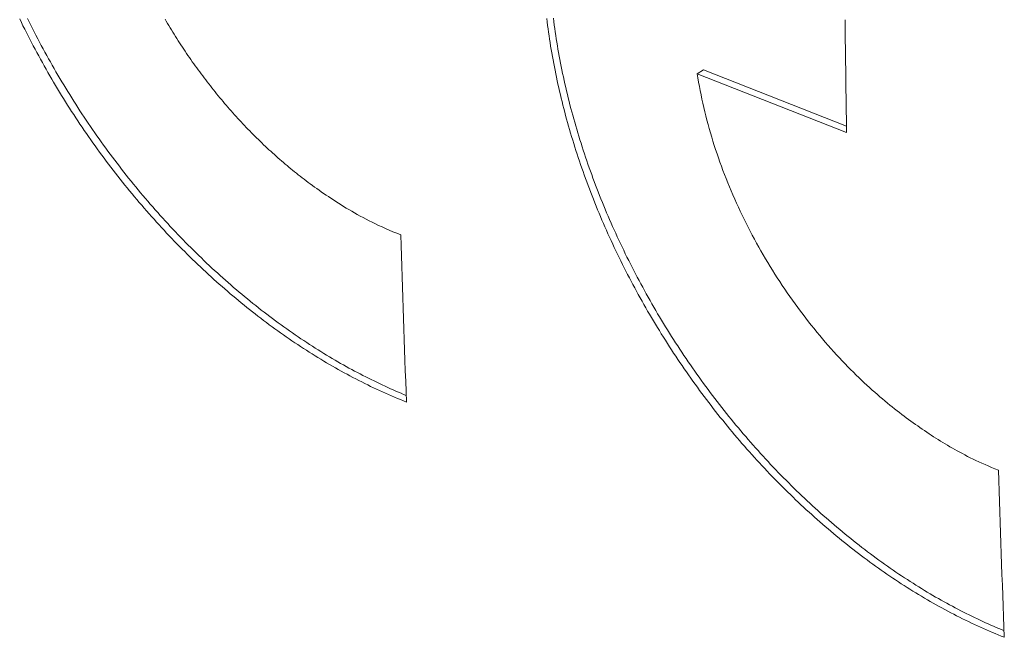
# Model space of a CAD drawing. Header units: inches. Extents: x 0 to 841, y 0 to 594.
# Tile 109 of 129: x 522.14 to 532.31, y 437.49 to 443.86. Entities that reach past the tile are written whole.
import ezdxf

# ---------------------------------------------------------------- set-up
doc = ezdxf.new("R2010")
doc.units = ezdxf.units.IN
doc.header["$LTSCALE"] = 46.255
doc.header["$MEASUREMENT"] = 0
doc.layers.get('0').update_dxf_attribs({"lineweight": 0})

msp = doc.modelspace()

# ---------------------------------------------------------------- linework, layer by layer
at = {"color": 7, "linetype": 'Continuous'}
for p, q in [((529.1369, 443.3007), (529.2005, 443.3395)), ((529.1369, 443.3007), (530.6794, 442.694)), ((529.2005, 443.3395), (530.6784, 442.7582))]:
    msp.add_line(p, q, dxfattribs=at)
for points in [[(522.1445, 443.8657), (522.1615, 443.8307), (522.1786, 443.7958), (522.196, 443.7609), (522.2135, 443.7261), (522.2311, 443.6913), (522.2489, 443.6566), (522.2669, 443.622), (522.2851, 443.5874), (522.3034, 443.5529), (522.3218, 443.5185), (522.3405, 443.4841), (522.3592, 443.4499), (522.3782, 443.4156), (522.3973, 443.3815), (522.4165, 443.3474), (522.4359, 443.3134), (522.4555, 443.2795), (522.4752, 443.2457), (522.4951, 443.2119), (522.5151, 443.1783), (522.5353, 443.1447), (522.5556, 443.1112), (522.5761, 443.0777), (522.5967, 443.0444), (522.6174, 443.0112), (522.6383, 442.978), (522.6594, 442.945), (522.6806, 442.912), (522.7019, 442.8791), (522.7234, 442.8464), (522.745, 442.8137), (522.7668, 442.7811), (522.7887, 442.7486), (522.8107, 442.7163), (522.8329, 442.684), (522.8552, 442.6518), (522.8777, 442.6198), (522.9002, 442.5878), (522.923, 442.556), (522.9458, 442.5242), (522.9688, 442.4926), (522.9919, 442.4611), (523.0151, 442.4297), (523.0385, 442.3984), (523.062, 442.3673), (523.0856, 442.3362), (523.1094, 442.3053), (523.1332, 442.2745), (523.1572, 442.2438), (523.1813, 442.2132), (523.2056, 442.1828), (523.2299, 442.1525), (523.2544, 442.1223), (523.279, 442.0922), (523.3037, 442.0623), (523.3285, 442.0325), (523.3534, 442.0028), (523.3785, 441.9733), (523.4036, 441.9438), (523.4289, 441.9146), (523.4543, 441.8854), (523.4798, 441.8564), (523.5053, 441.8276), (523.531, 441.7989), (523.5569, 441.7703), (523.5828, 441.7419), (523.6088, 441.7136), (523.6349, 441.6854), (523.6611, 441.6574), (523.6874, 441.6296), (523.7138, 441.6019), (523.7403, 441.5743), (523.7669, 441.5469), (523.7936, 441.5196), (523.8204, 441.4925), (523.8473, 441.4656), (523.8743, 441.4388), (523.9014, 441.4121), (523.9285, 441.3857), (523.9558, 441.3593), (523.9831, 441.3332), (524.0105, 441.3072), (524.038, 441.2813), (524.0656, 441.2557), (524.0932, 441.2301), (524.121, 441.2048), (524.1488, 441.1796), (524.1767, 441.1546), (524.2047, 441.1297), (524.2327, 441.105), (524.2608, 441.0805), (524.289, 441.0562), (524.3173, 441.032), (524.3456, 441.008), (524.374, 440.9842), (524.4025, 440.9605), (524.4311, 440.9371), (524.4597, 440.9138), (524.4883, 440.8907), (524.5171, 440.8677), (524.5459, 440.845), (524.5747, 440.8224), (524.6036, 440.8), (524.6326, 440.7778), (524.6617, 440.7557), (524.6907, 440.7339), (524.7199, 440.7122), (524.7491, 440.6907), (524.7783, 440.6695), (524.8076, 440.6484), (524.837, 440.6274), (524.8664, 440.6067), (524.8958, 440.5862), (524.9253, 440.5658), (524.9548, 440.5457), (524.9844, 440.5257), (525.014, 440.506), (525.0436, 440.4864), (525.0733, 440.467), (525.1031, 440.4478), (525.1328, 440.4289), (525.1626, 440.4101), (525.1925, 440.3915), (525.2223, 440.3731), (525.2522, 440.3549), (525.2822, 440.337), (525.3121, 440.3192), (525.3421, 440.3016), (525.3722, 440.2842), (525.4023, 440.267), (525.4324, 440.25), (525.4625, 440.2332), (525.4927, 440.2166), (525.523, 440.2002), (525.5533, 440.184), (525.5836, 440.168), (525.614, 440.1522), (525.6444, 440.1366), (525.6749, 440.1212), (525.7055, 440.1059), (525.7361, 440.0909), (525.7667, 440.0761), (525.7974, 440.0614), (525.8281, 440.047), (525.8588, 440.0327), (525.8896, 440.0187), (525.9204, 440.0049), (525.9512, 439.9913), (525.9821, 439.9779), (526.013, 439.9647), (526.0438, 439.9518), (526.0747, 439.9391), (526.1056, 439.9266), (526.1365, 439.9143)], [(522.2251, 443.8707), (522.2423, 443.8358), (522.2596, 443.8009), (522.2771, 443.7661), (522.2947, 443.7314), (522.3125, 443.6967), (522.3305, 443.6621), (522.3487, 443.6275), (522.367, 443.593), (522.3854, 443.5586), (522.4041, 443.5243), (522.4229, 443.49), (522.4418, 443.4558), (522.4609, 443.4217), (522.4801, 443.3876), (522.4995, 443.3536), (522.5191, 443.3197), (522.5388, 443.2859), (522.5587, 443.2522), (522.5787, 443.2185), (522.5989, 443.1849), (522.6192, 443.1515), (522.6397, 443.1181), (522.6603, 443.0847), (522.681, 443.0515), (522.7019, 443.0184), (522.723, 442.9853), (522.7442, 442.9524), (522.7655, 442.9195), (522.787, 442.8868), (522.8086, 442.8541), (522.8304, 442.8215), (522.8523, 442.7891), (522.8743, 442.7567), (522.8965, 442.7245), (522.9188, 442.6923), (522.9413, 442.6603), (522.9638, 442.6283), (522.9866, 442.5965), (523.0094, 442.5648), (523.0324, 442.5332), (523.0555, 442.5017), (523.0787, 442.4703), (523.1021, 442.439), (523.1256, 442.4079), (523.1492, 442.3768), (523.173, 442.3459), (523.1968, 442.3151), (523.2208, 442.2844), (523.2449, 442.2539), (523.2692, 442.2235), (523.2935, 442.1931), (523.318, 442.163), (523.3426, 442.1329), (523.3673, 442.103), (523.3921, 442.0732), (523.417, 442.0435), (523.4421, 442.014), (523.4672, 441.9846), (523.4925, 441.9553), (523.5179, 441.9262), (523.5433, 441.8972), (523.5689, 441.8684), (523.5946, 441.8397), (523.6204, 441.8111), (523.6464, 441.7827), (523.6724, 441.7544), (523.6985, 441.7263), (523.7247, 441.6983), (523.751, 441.6704), (523.7774, 441.6427), (523.8039, 441.6152), (523.8305, 441.5878), (523.8572, 441.5605), (523.884, 441.5334), (523.9109, 441.5065), (523.9379, 441.4797), (523.9649, 441.4531), (523.9921, 441.4266), (524.0193, 441.4003), (524.0467, 441.3742), (524.0741, 441.3482), (524.1016, 441.3223), (524.1292, 441.2966), (524.1568, 441.2711), (524.1846, 441.2458), (524.2124, 441.2206), (524.2403, 441.1956), (524.2682, 441.1708), (524.2963, 441.1461), (524.3244, 441.1216), (524.3526, 441.0972), (524.3809, 441.0731), (524.4092, 441.0491), (524.4376, 441.0253), (524.4661, 441.0016), (524.4946, 440.9782), (524.5232, 440.9549), (524.5519, 440.9318), (524.5807, 440.9088), (524.6094, 440.8861), (524.6383, 440.8635), (524.6672, 440.8411), (524.6962, 440.8189), (524.7252, 440.7969), (524.7543, 440.775), (524.7835, 440.7534), (524.8127, 440.7319), (524.8419, 440.7106), (524.8712, 440.6895), (524.9005, 440.6686), (524.9299, 440.6479), (524.9593, 440.6274), (524.9887, 440.6071), (525.0182, 440.587), (525.0476, 440.5671), (525.077, 440.5475), (525.1065, 440.528), (525.1359, 440.5088), (525.1653, 440.4898), (525.1946, 440.4711), (525.224, 440.4526), (525.2532, 440.4343), (525.2825, 440.4163), (525.3116, 440.3985), (525.3407, 440.381), (525.3698, 440.3637), (525.3988, 440.3467), (525.4277, 440.3299), (525.4566, 440.3133), (525.4855, 440.297), (525.5143, 440.2809), (525.5432, 440.265), (525.5719, 440.2493), (525.6007, 440.2339), (525.6294, 440.2186), (525.6581, 440.2036), (525.6868, 440.1887), (525.7155, 440.1741), (525.7442, 440.1597), (525.7729, 440.1454), (525.8015, 440.1314), (525.83, 440.1176), (525.8585, 440.104), (525.8868, 440.0906), (525.9151, 440.0775), (525.9431, 440.0647), (525.9711, 440.0521), (525.9988, 440.0397), (526.0263, 440.0276), (526.0536, 440.0158), (526.0806, 440.0043), (526.1074, 439.9931), (526.1338, 439.9822)], [(523.6445, 443.8645), (523.6576, 443.842), (523.6709, 443.8195), (523.6842, 443.797), (523.6977, 443.7746), (523.7113, 443.7523), (523.7249, 443.73), (523.7387, 443.7078), (523.7525, 443.6857), (523.7664, 443.6636), (523.7805, 443.6415), (523.7946, 443.6196), (523.8088, 443.5977), (523.8232, 443.5758), (523.8376, 443.554), (523.8521, 443.5323), (523.8667, 443.5107), (523.8814, 443.4891), (523.8962, 443.4676), (523.911, 443.4462), (523.926, 443.4248), (523.9411, 443.4035), (523.9562, 443.3823), (523.9714, 443.3612), (523.9867, 443.3401), (524.0021, 443.3191), (524.0176, 443.2982), (524.0332, 443.2774), (524.0489, 443.2566), (524.0646, 443.236), (524.0804, 443.2154), (524.0963, 443.1948), (524.1123, 443.1744), (524.1284, 443.1541), (524.1445, 443.1338), (524.1608, 443.1136), (524.1771, 443.0935), (524.1934, 443.0735), (524.2099, 443.0536), (524.2264, 443.0337), (524.243, 443.014), (524.2597, 442.9943), (524.2765, 442.9748), (524.2933, 442.9553), (524.3102, 442.9359), (524.3272, 442.9166), (524.3442, 442.8974), (524.3614, 442.8783), (524.3786, 442.8593), (524.3958, 442.8404), (524.4131, 442.8215), (524.4305, 442.8028), (524.448, 442.7842), (524.4655, 442.7657), (524.4831, 442.7473), (524.5008, 442.7289), (524.5185, 442.7107), (524.5363, 442.6926), (524.5541, 442.6746), (524.572, 442.6567), (524.59, 442.6389), (524.608, 442.6211), (524.6261, 442.6035), (524.6443, 442.5861), (524.6625, 442.5687), (524.6807, 442.5514), (524.699, 442.5342), (524.7174, 442.5172), (524.7358, 442.5002), (524.7543, 442.4834), (524.7728, 442.4667), (524.7914, 442.45), (524.81, 442.4335), (524.8287, 442.4172), (524.8474, 442.4009), (524.8662, 442.3847), (524.8851, 442.3687), (524.9039, 442.3528), (524.9229, 442.3369), (524.9419, 442.3212), (524.9611, 442.3055), (524.9805, 442.2899), (525, 442.2742), (525.0197, 442.2587), (525.0396, 442.243), (525.0598, 442.2274), (525.0803, 442.2117), (525.1011, 442.196), (525.1223, 442.1802), (525.1438, 442.1643), (525.1657, 442.1483), (525.188, 442.1322), (525.2107, 442.1159), (525.2339, 442.0995), (525.2575, 442.0829), (525.2815, 442.0663), (525.3059, 442.0496), (525.3308, 442.0329), (525.356, 442.016), (525.3816, 441.9992), (525.4076, 441.9823), (525.434, 441.9655), (525.4608, 441.9487), (525.4879, 441.9319), (525.5154, 441.9152), (525.5432, 441.8985), (525.5714, 441.8819), (525.5999, 441.8655), (525.6288, 441.8491), (525.6583, 441.8328), (525.6882, 441.8165), (525.7188, 441.8003), (525.7502, 441.7842), (525.7823, 441.7681), (525.8153, 441.752), (525.8492, 441.7358), (525.8842, 441.7197), (525.9202, 441.7035), (525.9575, 441.6873), (525.9959, 441.671), (526.0357, 441.6547), (526.0769, 441.6382)], [(527.5848, 443.8703), (527.5891, 443.8349), (527.5935, 443.7995), (527.5982, 443.7641), (527.6031, 443.7286), (527.6082, 443.6931), (527.6134, 443.6575), (527.6189, 443.6219), (527.6246, 443.5863), (527.6304, 443.5506), (527.6365, 443.5149), (527.6428, 443.4792), (527.6493, 443.4434), (527.6559, 443.4076), (527.6628, 443.3718), (527.6698, 443.336), (527.6771, 443.3001), (527.6846, 443.2642), (527.6922, 443.2283), (527.7001, 443.1924), (527.7081, 443.1564), (527.7163, 443.1204), (527.7248, 443.0845), (527.7334, 443.0485), (527.7422, 443.0125), (527.7512, 442.9764), (527.7604, 442.9404), (527.7698, 442.9044), (527.7794, 442.8683), (527.7892, 442.8323), (527.7992, 442.7962), (527.8093, 442.7602), (527.8197, 442.7241), (527.8302, 442.6881), (527.841, 442.652), (527.8519, 442.616), (527.863, 442.58), (527.8743, 442.5439), (527.8858, 442.5079), (527.8974, 442.4719), (527.9093, 442.4359), (527.9213, 442.3999), (527.9336, 442.364), (527.946, 442.328), (527.9586, 442.2921), (527.9714, 442.2562), (527.9843, 442.2203), (527.9975, 442.1844), (528.0108, 442.1486), (528.0243, 442.1127), (528.038, 442.0769), (528.0519, 442.0412), (528.066, 442.0055), (528.0802, 441.9697), (528.0946, 441.9341), (528.1092, 441.8984), (528.1239, 441.8628), (528.1389, 441.8273), (528.154, 441.7918), (528.1693, 441.7563), (528.1847, 441.7208), (528.2004, 441.6854), (528.2162, 441.6501), (528.2322, 441.6148), (528.2483, 441.5795), (528.2646, 441.5443), (528.2811, 441.5092), (528.2978, 441.4741), (528.3146, 441.439), (528.3316, 441.404), (528.3488, 441.3691), (528.3661, 441.3342), (528.3836, 441.2994), (528.4012, 441.2646), (528.419, 441.2299), (528.437, 441.1953), (528.4552, 441.1607), (528.4735, 441.1262), (528.4919, 441.0918), (528.5106, 441.0574), (528.5293, 441.0231), (528.5483, 440.9889), (528.5674, 440.9548), (528.5866, 440.9207), (528.606, 440.8867), (528.6256, 440.8528), (528.6453, 440.819), (528.6652, 440.7852), (528.6852, 440.7515), (528.7054, 440.7179), (528.7257, 440.6844), (528.7462, 440.651), (528.7668, 440.6177), (528.7875, 440.5845), (528.8084, 440.5513), (528.8295, 440.5183), (528.8507, 440.4853), (528.872, 440.4524), (528.8935, 440.4196), (528.9151, 440.387), (528.9369, 440.3544), (528.9588, 440.3219), (528.9808, 440.2896), (529.003, 440.2573), (529.0253, 440.2251), (529.0478, 440.1931), (529.0703, 440.1611), (529.0931, 440.1293), (529.1159, 440.0975), (529.1389, 440.0659), (529.162, 440.0344), (529.1852, 440.003), (529.2086, 439.9717), (529.2321, 439.9406), (529.2557, 439.9095), (529.2795, 439.8786), (529.3033, 439.8478), (529.3273, 439.8171), (529.3514, 439.7865), (529.3757, 439.7561), (529.4, 439.7257), (529.4245, 439.6956), (529.4491, 439.6655), (529.4738, 439.6356), (529.4986, 439.6058), (529.5235, 439.5761), (529.5486, 439.5465), (529.5737, 439.5171), (529.599, 439.4879), (529.6244, 439.4587), (529.6499, 439.4297), (529.6755, 439.4009), (529.7012, 439.3721), (529.727, 439.3436), (529.7529, 439.3151), (529.7789, 439.2868), (529.805, 439.2587), (529.8312, 439.2307), (529.8575, 439.2028), (529.8839, 439.1751), (529.9104, 439.1476), (529.937, 439.1202), (529.9637, 439.0929), (529.9905, 439.0658), (530.0174, 439.0389), (530.0444, 439.0121), (530.0715, 438.9854), (530.0986, 438.959), (530.1259, 438.9326), (530.1532, 438.9065), (530.1806, 438.8805), (530.2081, 438.8546), (530.2357, 438.8289), (530.2633, 438.8034), (530.2911, 438.7781), (530.3189, 438.7529), (530.3468, 438.7279), (530.3748, 438.703), (530.4028, 438.6783), (530.4309, 438.6538), (530.4591, 438.6295), (530.4874, 438.6053), (530.5157, 438.5813), (530.5441, 438.5575), (530.5726, 438.5338), (530.6012, 438.5103), (530.6298, 438.4871), (530.6584, 438.4639), (530.6872, 438.441), (530.716, 438.4182), (530.7448, 438.3957), (530.7738, 438.3733), (530.8027, 438.351), (530.8318, 438.329), (530.8608, 438.3072), (530.89, 438.2855), (530.9192, 438.264), (530.9484, 438.2427), (530.9777, 438.2216), (531.0071, 438.2007), (531.0365, 438.18), (531.0659, 438.1595), (531.0954, 438.1391), (531.1249, 438.119), (531.1545, 438.099), (531.1841, 438.0792), (531.2138, 438.0597), (531.2434, 438.0403), (531.2732, 438.0211), (531.3029, 438.0021), (531.3327, 437.9834), (531.3626, 437.9648), (531.3924, 437.9464), (531.4223, 437.9282), (531.4523, 437.9102), (531.4822, 437.8925), (531.5122, 437.8749), (531.5423, 437.8575), (531.5724, 437.8403), (531.6025, 437.8233), (531.6326, 437.8065), (531.6628, 437.7899), (531.6931, 437.7735), (531.7234, 437.7573), (531.7537, 437.7413), (531.7841, 437.7255), (531.8145, 437.7099), (531.845, 437.6945), (531.8756, 437.6792), (531.9062, 437.6642), (531.9368, 437.6493), (531.9675, 437.6347), (531.9982, 437.6203), (532.0289, 437.606), (532.0597, 437.592), (532.0905, 437.5782), (532.1214, 437.5646), (532.1522, 437.5512), (532.1831, 437.538), (532.2139, 437.5251), (532.2448, 437.5124), (532.2757, 437.4999), (532.3066, 437.4876)], [(527.6527, 443.8737), (527.6572, 443.8383), (527.6618, 443.8029), (527.6667, 443.7674), (527.6718, 443.7319), (527.6771, 443.6964), (527.6825, 443.6608), (527.6882, 443.6252), (527.6941, 443.5896), (527.7001, 443.5539), (527.7064, 443.5182), (527.7129, 443.4824), (527.7195, 443.4466), (527.7264, 443.4108), (527.7335, 443.375), (527.7407, 443.3392), (527.7482, 443.3033), (527.7558, 443.2674), (527.7637, 443.2315), (527.7717, 443.1956), (527.78, 443.1596), (527.7884, 443.1236), (527.797, 443.0877), (527.8058, 443.0517), (527.8149, 443.0157), (527.8241, 442.9797), (527.8335, 442.9436), (527.843, 442.9076), (527.8528, 442.8716), (527.8628, 442.8356), (527.873, 442.7995), (527.8833, 442.7635), (527.8939, 442.7275), (527.9046, 442.6914), (527.9155, 442.6554), (527.9266, 442.6194), (527.9379, 442.5834), (527.9494, 442.5474), (527.9611, 442.5114), (527.9729, 442.4754), (527.985, 442.4394), (527.9972, 442.4035), (528.0096, 442.3676), (528.0222, 442.3316), (528.035, 442.2957), (528.048, 442.2599), (528.0611, 442.224), (528.0744, 442.1882), (528.088, 442.1524), (528.1017, 442.1166), (528.1155, 442.0809), (528.1296, 442.0452), (528.1438, 442.0095), (528.1582, 441.9738), (528.1728, 441.9382), (528.1876, 441.9026), (528.2025, 441.8671), (528.2176, 441.8316), (528.2329, 441.7961), (528.2484, 441.7607), (528.264, 441.7253), (528.2798, 441.69), (528.2958, 441.6547), (528.3119, 441.6194), (528.3282, 441.5842), (528.3447, 441.5491), (528.3614, 441.514), (528.3782, 441.479), (528.3952, 441.444), (528.4124, 441.4091), (528.4297, 441.3742), (528.4472, 441.3394), (528.4648, 441.3047), (528.4827, 441.27), (528.5006, 441.2354), (528.5188, 441.2008), (528.5371, 441.1663), (528.5556, 441.1319), (528.5742, 441.0976), (528.593, 441.0633), (528.6119, 441.0291), (528.631, 440.995), (528.6502, 440.9609), (528.6697, 440.9269), (528.6892, 440.893), (528.7089, 440.8592), (528.7288, 440.8255), (528.7488, 440.7918), (528.769, 440.7582), (528.7893, 440.7247), (528.8098, 440.6913), (528.8304, 440.658), (528.8511, 440.6248), (528.872, 440.5917), (528.8931, 440.5586), (528.9143, 440.5257), (528.9356, 440.4928), (528.9571, 440.4601), (528.9787, 440.4274), (529.0005, 440.3948), (529.0224, 440.3624), (529.0444, 440.33), (529.0666, 440.2978), (529.0889, 440.2656), (529.1114, 440.2336), (529.1339, 440.2016), (529.1567, 440.1698), (529.1795, 440.1381), (529.2025, 440.1065), (529.2256, 440.075), (529.2488, 440.0436), (529.2722, 440.0123), (529.2957, 439.9811), (529.3193, 439.9501), (529.3431, 439.9192), (529.3669, 439.8884), (529.3909, 439.8577), (529.415, 439.8272), (529.4393, 439.7967), (529.4636, 439.7664), (529.4881, 439.7362), (529.5127, 439.7062), (529.5374, 439.6763), (529.5622, 439.6465), (529.5871, 439.6168), (529.6122, 439.5873), (529.6373, 439.5579), (529.6626, 439.5286), (529.688, 439.4995), (529.7135, 439.4705), (529.739, 439.4417), (529.7647, 439.413), (529.7905, 439.3844), (529.8165, 439.356), (529.8425, 439.3277), (529.8686, 439.2995), (529.8948, 439.2716), (529.9211, 439.2437), (529.9475, 439.216), (529.974, 439.1885), (530.0006, 439.1611), (530.0273, 439.1338), (530.0541, 439.1067), (530.081, 439.0798), (530.108, 439.053), (530.1351, 439.0264), (530.1622, 438.9999), (530.1894, 438.9736), (530.2168, 438.9474), (530.2442, 438.9214), (530.2717, 438.8956), (530.2993, 438.8699), (530.3269, 438.8444), (530.3547, 438.8191), (530.3825, 438.7939), (530.4104, 438.7689), (530.4383, 438.744), (530.4664, 438.7194), (530.4945, 438.6949), (530.5227, 438.6705), (530.551, 438.6464), (530.5793, 438.6224), (530.6077, 438.5986), (530.6362, 438.5749), (530.6647, 438.5514), (530.6934, 438.5282), (530.722, 438.505), (530.7508, 438.4821), (530.7796, 438.4594), (530.8084, 438.4368), (530.8373, 438.4144), (530.8663, 438.3922), (530.8953, 438.3702), (530.9244, 438.3483), (530.9536, 438.3267), (530.9828, 438.3052), (531.012, 438.2839), (531.0413, 438.2628), (531.0706, 438.2419), (531.1, 438.2212), (531.1294, 438.2007), (531.1588, 438.1804), (531.1883, 438.1603), (531.2177, 438.1404), (531.2472, 438.1208), (531.2766, 438.1013), (531.306, 438.0821), (531.3354, 438.0631), (531.3647, 438.0444), (531.3941, 438.0259), (531.4233, 438.0076), (531.4526, 437.9896), (531.4817, 437.9718), (531.5108, 437.9543), (531.5399, 437.937), (531.5689, 437.92), (531.5978, 437.9032), (531.6267, 437.8866), (531.6556, 437.8703), (531.6845, 437.8542), (531.7133, 437.8383), (531.742, 437.8226), (531.7708, 437.8072), (531.7995, 437.7919), (531.8282, 437.7769), (531.857, 437.762), (531.8856, 437.7474), (531.9143, 437.733), (531.943, 437.7187), (531.9716, 437.7047), (532.0001, 437.6909), (532.0286, 437.6773), (532.057, 437.6639), (532.0852, 437.6508), (532.1133, 437.638), (532.1412, 437.6253), (532.1689, 437.613), (532.1964, 437.6009), (532.2237, 437.5891), (532.2507, 437.5776), (532.2775, 437.5664), (532.304, 437.5555)], [(529.1369, 443.3007), (529.1439, 443.2572), (529.1514, 443.2136), (529.1594, 443.17), (529.1677, 443.1264), (529.1765, 443.0828), (529.1857, 443.0391), (529.1953, 442.9955), (529.2054, 442.9519), (529.2158, 442.9083), (529.2267, 442.8647), (529.2379, 442.8212), (529.2496, 442.7777), (529.2616, 442.7343), (529.274, 442.6909), (529.2868, 442.6476), (529.3, 442.6044), (529.3136, 442.5612), (529.3275, 442.5182), (529.3419, 442.4752), (529.3566, 442.4323), (529.3716, 442.3895), (529.3871, 442.3468), (529.4029, 442.3041), (529.4191, 442.2615), (529.4356, 442.2191), (529.4525, 442.1767), (529.4698, 442.1344), (529.4875, 442.0922), (529.5055, 442.0501), (529.5239, 442.0081), (529.5426, 441.9662), (529.5617, 441.9243), (529.5811, 441.8826), (529.6009, 441.841), (529.6211, 441.7995), (529.6416, 441.7582), (529.6624, 441.7169), (529.6836, 441.6758), (529.7051, 441.6349), (529.727, 441.5941), (529.7492, 441.5534), (529.7717, 441.5129), (529.7945, 441.4725), (529.8177, 441.4323), (529.8412, 441.3923), (529.865, 441.3525), (529.8891, 441.3128), (529.9135, 441.2733), (529.9382, 441.2341), (529.9633, 441.195), (529.9886, 441.1561), (530.0142, 441.1174), (530.0401, 441.0789), (530.0663, 441.0407), (530.0928, 441.0027), (530.1196, 440.9649), (530.1466, 440.9273), (530.174, 440.89), (530.2015, 440.8529), (530.2294, 440.8161), (530.2575, 440.7795), (530.2858, 440.7432), (530.3144, 440.7072), (530.3431, 440.6715), (530.372, 440.6362), (530.401, 440.6013), (530.4302, 440.5668), (530.4593, 440.5327), (530.4886, 440.499), (530.5178, 440.4659), (530.5471, 440.4332), (530.5763, 440.4011), (530.6054, 440.3696), (530.6345, 440.3386), (530.6634, 440.3082), (530.6922, 440.2785), (530.7208, 440.2494), (530.7493, 440.2209), (530.7776, 440.193), (530.8057, 440.1658), (530.8337, 440.1391), (530.8614, 440.113), (530.8889, 440.0876), (530.9162, 440.0627), (530.9432, 440.0383), (530.97, 440.0145), (530.9966, 439.9913), (531.0229, 439.9687), (531.0489, 439.9465), (531.0746, 439.925), (531.1001, 439.9039), (531.1252, 439.8833), (531.1502, 439.8633), (531.1748, 439.8436), (531.1993, 439.8244), (531.2236, 439.8057), (531.2477, 439.7873), (531.2716, 439.7692), (531.2954, 439.7515), (531.319, 439.7341), (531.3426, 439.717), (531.3661, 439.7001), (531.3895, 439.6835), (531.4128, 439.6671), (531.4362, 439.6509), (531.4595, 439.6349), (531.4828, 439.619), (531.5062, 439.6033), (531.5296, 439.5877), (531.553, 439.5723), (531.5766, 439.557), (531.6003, 439.5419), (531.6241, 439.5268), (531.648, 439.5119), (531.6721, 439.4971), (531.6965, 439.4824), (531.721, 439.4678), (531.7457, 439.4533), (531.7707, 439.4389), (531.7959, 439.4246), (531.8215, 439.4104), (531.8473, 439.3962), (531.8737, 439.3821), (531.9005, 439.368), (531.9278, 439.354), (531.9558, 439.3399), (531.9845, 439.3259), (532.0139, 439.3118), (532.0442, 439.2977), (532.0754, 439.2835), (532.1075, 439.2693), (532.1406, 439.255), (532.1749, 439.2406), (532.2103, 439.2261), (532.247, 439.2115)]]:
    msp.add_lwpolyline(points, dxfattribs=at)
for centre, radius, start, end in [((746.7433, 446.3222), 216.0944, 180.653432, 180.962038), ((734.4544, 447.9776), 208.4739, 181.742549, 182.216624), ((740.6246, 445.5509), 208.4739, 181.742549, 182.216624)]:
    msp.add_arc(centre, radius, start, end, dxfattribs=at)

doc.saveas('drawing.dxf')
